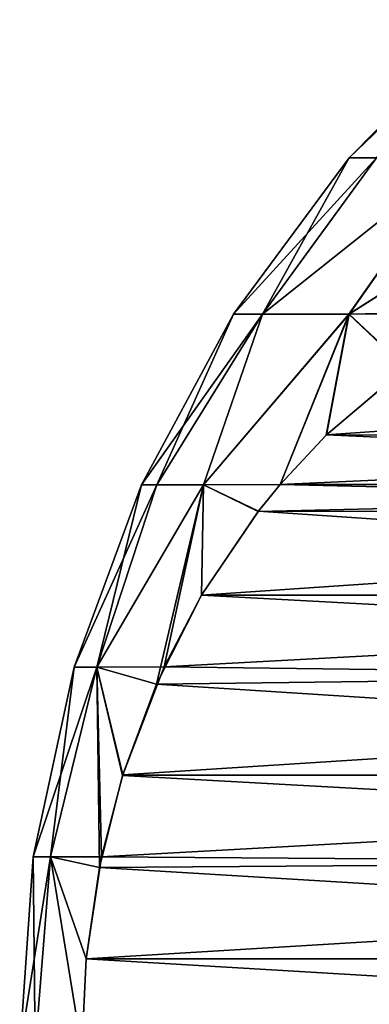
# Model space of a CAD drawing. Header units: metres. Extents: x -106 to 264, y -111 to 81.
# Tile 52 of 256: x -92.5 to -91.23, y 43.67 to 47.25. Entities that reach past the tile are written whole.
import ezdxf

# ---------------------------------------------------------------- set-up
doc = ezdxf.new("R2010")
doc.units = ezdxf.units.M
doc.layers.add('solid_20422013', color=7, linetype='CONTINUOUS')

msp = doc.modelspace()

# ---------------------------------------------------------------- linework, layer by layer
at = {"layer": 'solid_20422013'}
for points in [[(-90.80719, 47.25), (-91.302483, 46.746708), (-91.202393, 46.746708, 1.718464)], [(-90.778954, 47.25, -0.898356), (-91.302483, 46.746708), (-90.80719, 47.25)], [(-90.778954, 47.25, -0.898356), (-91.202393, 46.746708, -1.718464), (-91.302483, 46.746708)], [(-91.302483, 46.746708), (-91.722321, 46.178066), (-91.617172, 46.178066, 1.786092)], [(-91.202393, 46.746708, -1.718464), (-91.722321, 46.178066), (-91.302483, 46.746708)], [(-91.202393, 46.746708, -1.718464), (-91.617104, 46.178066, -1.786662), (-91.722321, 46.178066)], [(-90.903481, 46.746708, 3.413688), (-91.617172, 46.178066, 1.786092), (-91.303177, 46.178066, 3.547509)], [(-91.202393, 46.746708, 1.718464), (-91.302483, 46.746708), (-91.617172, 46.178066, 1.786092)], [(-90.903481, 46.746708, 3.413688), (-91.202393, 46.746708, 1.718464), (-91.617172, 46.178066, 1.786092)], [(-90.903481, 46.746708, -3.413688), (-91.30291, 46.178066, -3.548626), (-91.617104, 46.178066, -1.786662)], [(-91.202393, 46.746708, -1.718464), (-90.903481, 46.746708, -3.413688), (-91.617104, 46.178066, -1.786662)], [(-90.409782, 46.746708, 5.062748), (-91.303177, 46.178066, 3.547509), (-90.765739, 46.189281, 5.291018)], [(-90.409782, 46.746708, 5.062748), (-90.903481, 46.746708, 3.413688), (-91.303177, 46.178066, 3.547509)], [(-90.409782, 46.746708, -5.062748), (-90.784615, 46.179073, -5.258321), (-91.30291, 46.178066, -3.548626)], [(-90.903481, 46.746708, -3.413688), (-90.409782, 46.746708, -5.062748), (-91.30291, 46.178066, -3.548626)], [(-92.05777, 45.555901), (-92.001205, 45.555901, 1.325465), (-91.722321, 46.178066)], [(-91.617104, 46.178066, -1.786662), (-92.05777, 45.555901), (-91.722321, 46.178066)], [(-91.617104, 46.178066, -1.786662), (-92.001205, 45.555901, -1.325477), (-92.05777, 45.555901)], [(-92.001205, 45.555901, 1.325465), (-91.617172, 46.178066, 1.786092), (-91.722321, 46.178066)], [(-92.001205, 45.555901, 1.325465), (-91.831924, 45.555901, 2.641292), (-91.617172, 46.178066, 1.786092)], [(-91.617104, 46.178066, -1.786662), (-91.831917, 45.555901, -2.641315), (-92.001205, 45.555901, -1.325477)], [(-91.831924, 45.555901, 2.641292), (-91.552589, 45.55814, 3.928147), (-91.303177, 46.178066, 3.547509)], [(-91.831924, 45.555901, 2.641292), (-91.303177, 46.178066, 3.547509), (-91.617172, 46.178066, 1.786092)], [(-91.30291, 46.178066, -3.548626), (-91.552612, 45.558105, -3.928109), (-91.831917, 45.555901, -2.641315)], [(-91.617104, 46.178066, -1.786662), (-91.30291, 46.178066, -3.548626), (-91.831917, 45.555901, -2.641315)], [(-91.30291, 46.178066, -3.548626), (-91.384811, 45.738293, -4.218753), (-91.552612, 45.558105, -3.928109)], [(-91.303177, 46.178066, 3.547509), (-91.552589, 45.55814, 3.928147), (-91.385956, 45.73716, 4.216765)], [(-91.303177, 46.178066, 3.547509), (-91.385956, 45.73716, 4.216765), (-91.097412, 45.982216, 4.716536)], [(-91.30291, 46.178066, -3.548626), (-91.094833, 45.984116, -4.721007), (-91.384811, 45.738293, -4.218753)], [(-91.303177, 46.178066, 3.547509), (-91.097412, 45.982216, 4.716536), (-90.765739, 46.189281, 5.291018)], [(-91.30291, 46.178066, -3.548626), (-90.784615, 46.179073, -5.258321), (-91.094833, 45.984116, -4.721007)], [(-87.595955, 45.738293, 10.781246), (-91.097412, 45.982216, 4.716536), (-91.385956, 45.73716, 4.216765)], [(-87.883347, 45.982216, -10.283464), (-91.384811, 45.738293, -4.218753), (-91.094833, 45.984116, -4.721007)], [(-87.594803, 45.73716, -10.783235), (-91.384811, 45.738293, -4.218753), (-87.883347, 45.982216, -10.283464)], [(-87.428169, 45.55814, -11.071853), (-91.552612, 45.558105, -3.928109), (-91.384811, 45.738293, -4.218753)], [(-87.595955, 45.738293, 10.781246), (-91.385956, 45.73716, 4.216765), (-91.552589, 45.55814, 3.928147)], [(-87.428146, 45.558105, 11.071891), (-87.595955, 45.738293, 10.781246), (-91.552589, 45.55814, 3.928147)], [(-87.428169, 45.55814, -11.071853), (-91.384811, 45.738293, -4.218753), (-87.594803, 45.73716, -10.783235)], [(-92.302139, 44.892651), (-92.219971, 44.892651, 1.6094), (-92.05777, 45.555901)], [(-92.001205, 45.555901, -1.325477), (-92.302139, 44.892651), (-92.05777, 45.555901)], [(-92.001205, 45.555901, -1.325477), (-92.219955, 44.892651, -1.609525), (-92.302139, 44.892651)], [(-92.219971, 44.892651, 1.6094), (-91.975426, 44.893208, 3.195781), (-91.831924, 45.555901, 2.641292)], [(-92.219971, 44.892651, 1.6094), (-91.831924, 45.555901, 2.641292), (-92.001205, 45.555901, 1.325465)], [(-92.219971, 44.892651, 1.6094), (-92.001205, 45.555901, 1.325465), (-92.05777, 45.555901)], [(-91.831917, 45.555901, -2.641315), (-92.003265, 44.830708, -3.147557), (-92.219955, 44.892651, -1.609525)], [(-92.001205, 45.555901, -1.325477), (-91.831917, 45.555901, -2.641315), (-92.219955, 44.892651, -1.609525)], [(-91.831917, 45.555901, -2.641315), (-91.838951, 45.154476, -3.432162), (-92.003265, 44.830708, -3.147557)], [(-91.831924, 45.555901, 2.641292), (-91.975426, 44.893208, 3.195781), (-91.838921, 45.154495, 3.432212)], [(-91.831917, 45.555901, -2.641315), (-91.632545, 45.45993, -3.789661), (-91.838951, 45.154476, -3.432162)], [(-91.831924, 45.555901, 2.641292), (-91.838921, 45.154495, 3.432212), (-91.632851, 45.459534, 3.789128)], [(-91.831924, 45.555901, 2.641292), (-91.632851, 45.459534, 3.789128), (-91.552589, 45.55814, 3.928147)], [(-91.831917, 45.555901, -2.641315), (-91.552612, 45.558105, -3.928109), (-91.632545, 45.45993, -3.789661)], [(-87.428146, 45.558105, 11.071891), (-91.552589, 45.55814, 3.928147), (-91.632851, 45.459534, 3.789128)], [(-87.348213, 45.45993, 11.210339), (-87.428146, 45.558105, 11.071891), (-91.632851, 45.459534, 3.789128)], [(-87.347908, 45.459534, -11.210872), (-91.632545, 45.45993, -3.789661), (-91.552612, 45.558105, -3.928109)], [(-87.347908, 45.459534, -11.210872), (-91.552612, 45.558105, -3.928109), (-87.428169, 45.55814, -11.071853)], [(-87.141846, 45.154495, -11.567788), (-91.838951, 45.154476, -3.432162), (-91.632545, 45.45993, -3.789661)], [(-87.348213, 45.45993, 11.210339), (-91.632851, 45.459534, 3.789128), (-91.838921, 45.154495, 3.432212)], [(-87.141815, 45.154476, 11.567838), (-87.348213, 45.45993, 11.210339), (-91.838921, 45.154495, 3.432212)], [(-87.141846, 45.154495, -11.567788), (-91.632545, 45.45993, -3.789661), (-87.347908, 45.459534, -11.210872)], [(-87.005341, 44.893208, -11.804219), (-92.003265, 44.830708, -3.147557), (-91.838951, 45.154476, -3.432162)], [(-87.141815, 45.154476, 11.567838), (-91.838921, 45.154495, 3.432212), (-91.975426, 44.893208, 3.195781)], [(-86.977501, 44.830708, 11.852443), (-87.141815, 45.154476, 11.567838), (-91.975426, 44.893208, 3.195781)], [(-87.005341, 44.893208, -11.804219), (-91.838951, 45.154476, -3.432162), (-87.141846, 45.154495, -11.567788)], [(-92.450539, 44.201569), (-92.388237, 44.201569, 1.408395), (-92.302139, 44.892651)], [(-92.219955, 44.892651, -1.609525), (-92.450539, 44.201569), (-92.302139, 44.892651)], [(-92.219955, 44.892651, -1.609525), (-92.388229, 44.201569, -1.408425), (-92.450539, 44.201569)], [(-92.388237, 44.201569, 1.408395), (-92.202469, 44.201542, 2.802525), (-92.219971, 44.892651, 1.6094)], [(-92.388237, 44.201569, 1.408395), (-92.219971, 44.892651, 1.6094), (-92.302139, 44.892651)], [(-92.219955, 44.892651, -1.609525), (-92.210152, 44.163666, -2.789224), (-92.388229, 44.201569, -1.408425)], [(-92.219971, 44.892651, 1.6094), (-92.125351, 44.500923, 2.936105), (-91.975426, 44.893208, 3.195781)], [(-92.219971, 44.892651, 1.6094), (-92.202469, 44.201542, 2.802525), (-92.125351, 44.500923, 2.936105)], [(-92.219955, 44.892651, -1.609525), (-92.126129, 44.498405, -2.934748), (-92.210152, 44.163666, -2.789224)], [(-92.219955, 44.892651, -1.609525), (-92.003265, 44.830708, -3.147557), (-92.126129, 44.498405, -2.934748)], [(-86.977501, 44.830708, 11.852443), (-91.975426, 44.893208, 3.195781), (-92.125351, 44.500923, 2.936105)], [(-86.855415, 44.500923, -12.063895), (-92.003265, 44.830708, -3.147557), (-87.005341, 44.893208, -11.804219)], [(-86.855415, 44.500923, -12.063895), (-92.126129, 44.498405, -2.934748), (-92.003265, 44.830708, -3.147557)], [(-86.85463, 44.498405, 12.065252), (-86.977501, 44.830708, 11.852443), (-92.125351, 44.500923, 2.936105)], [(-86.77829, 44.201542, -12.197474), (-92.210152, 44.163666, -2.789224), (-92.126129, 44.498405, -2.934748)], [(-86.85463, 44.498405, 12.065252), (-92.125351, 44.500923, 2.936105), (-92.202469, 44.201542, 2.802525)], [(-86.770615, 44.163666, 12.210776), (-86.85463, 44.498405, 12.065252), (-92.202469, 44.201542, 2.802525)], [(-86.77829, 44.201542, -12.197474), (-92.126129, 44.498405, -2.934748), (-86.855415, 44.500923, -12.063895)], [(-92.5, 43.5), (-92.443466, 43.5, 1.343836), (-92.450539, 44.201569)], [(-92.388229, 44.201569, -1.408425), (-92.5, 43.5), (-92.450539, 44.201569)], [(-92.388229, 44.201569, -1.408425), (-92.443466, 43.5, -1.343836), (-92.5, 43.5)], [(-92.443466, 43.5, 1.343836), (-92.388237, 44.201569, 1.408395), (-92.450539, 44.201569)], [(-92.443466, 43.5, 1.343836), (-92.274261, 43.5, 2.678175), (-92.388237, 44.201569, 1.408395)], [(-92.388229, 44.201569, -1.408425), (-92.274261, 43.5, -2.678175), (-92.443466, 43.5, -1.343836)], [(-92.388237, 44.201569, 1.408395), (-92.274261, 43.5, 2.678175), (-92.25869, 43.830097, 2.705146)], [(-92.388237, 44.201569, 1.408395), (-92.25869, 43.830097, 2.705146), (-92.202469, 44.201542, 2.802525)], [(-92.388229, 44.201569, -1.408425), (-92.258682, 43.830002, -2.705161), (-92.274261, 43.5, -2.678175)], [(-92.388229, 44.201569, -1.408425), (-92.210152, 44.163666, -2.789224), (-92.258682, 43.830002, -2.705161)], [(-86.770615, 44.163666, 12.210776), (-92.202469, 44.201542, 2.802525), (-92.25869, 43.830097, 2.705146)], [(-86.722069, 43.830097, -12.294853), (-92.210152, 44.163666, -2.789224), (-86.77829, 44.201542, -12.197474)], [(-86.722076, 43.830002, 12.294839), (-86.770615, 44.163666, 12.210776), (-92.25869, 43.830097, 2.705146)], [(-86.722069, 43.830097, -12.294853), (-92.258682, 43.830002, -2.705161), (-92.210152, 44.163666, -2.789224)], [(-86.722076, 43.830002, 12.294839), (-92.25869, 43.830097, 2.705146), (-92.274261, 43.5, 2.678175)], [(-86.706497, 43.5, 12.321825), (-86.722076, 43.830002, 12.294839), (-92.274261, 43.5, 2.678175)], [(-86.706497, 43.5, -12.321825), (-92.274261, 43.5, -2.678175), (-92.258682, 43.830002, -2.705161)], [(-86.706497, 43.5, -12.321825), (-92.258682, 43.830002, -2.705161), (-86.722069, 43.830097, -12.294853)]]:
    msp.add_3dface(points, dxfattribs=at)

doc.saveas('drawing.dxf')
